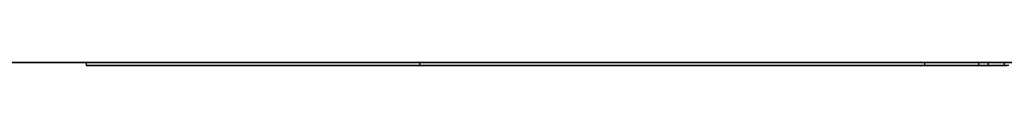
# Model space of a CAD drawing. Extents: x -3.09 to 3.09, y 0 to 2.31.
# Tile 165 of 177: x -1.173576 to -1.1374206, y 2.2349 to 2.235. Entities that reach past the tile are written whole.
import ezdxf

# ---------------------------------------------------------------- set-up
doc = ezdxf.new("R2010")
doc.units = 0
doc.layers.get('0').update_dxf_attribs({"linetype": 'CONTINUOUS'})

# ---------------------------------------------------------------- blocks, each defined once
blk = doc.blocks.new('*U1')
at = {"extrusion": (0, 1, 0)}
for p, q in [((3.018, 2.235, -0.83), (-3.018, 2.235, -0.83)), ((-3.018, 2.235, 0.83), (3.018, 2.235, 0.83)), ((-1.158895, 2.235, -0.001502), (-1.171135, 2.235, -0.001502)), ((-1.171135, 2.235, -0.001502), (-1.171135, 2.235, -0.091502)), ((-1.171135, 2.235, -0.091502), (-1.138008, 2.235, -0.091502)), ((-1.171135, 2.2349, -0.001502), (-1.158895, 2.2349, -0.001502)), ((-1.171135, 2.2349, -0.091502), (-1.171135, 2.2349, -0.001502)), ((-1.138008, 2.2349, -0.091502), (-1.171135, 2.2349, -0.091502)), ((-1.158895, 2.235, -0.039393), (-1.158895, 2.235, -0.001502)), ((-1.140353, 2.235, -0.039393), (-1.158895, 2.235, -0.039393)), ((-1.158895, 2.235, -0.05024), (-1.138374, 2.235, -0.05024)), ((-1.137421, 2.235, -0.080436), (-1.158895, 2.235, -0.080436)), ((-1.158895, 2.235, -0.080436), (-1.158895, 2.235, -0.05024)), ((-1.158895, 2.2349, -0.001502), (-1.158895, 2.2349, -0.039393)), ((-1.158895, 2.2349, -0.039393), (-1.140353, 2.2349, -0.039393)), ((-1.158895, 2.2349, -0.05024), (-1.138374, 2.2349, -0.05024)), ((-1.158895, 2.2349, -0.080436), (-1.158895, 2.2349, -0.05024)), ((-1.137421, 2.2349, -0.080436), (-1.158895, 2.2349, -0.080436))]:
    blk.add_line(p, q, dxfattribs=at)
for p, q in [((3.018, 2.235, -0.83), (-3.018, 2.235, -0.83)), ((-1.171135, 2.235, -0.091502), (-1.138008, 2.235, -0.091502)), ((-1.171135, 2.235, -0.091502), (-1.171135, 2.2349, -0.091502)), ((-1.138008, 2.2349, -0.091502), (-1.171135, 2.2349, -0.091502)), ((-1.158895, 2.235, -0.05024), (-1.138374, 2.235, -0.05024)), ((-1.158895, 2.235, -0.05024), (-1.158895, 2.2349, -0.05024)), ((-1.158895, 2.2349, -0.05024), (-1.138374, 2.2349, -0.05024)), ((-1.140353, 2.235, -0.039393), (-1.140353, 2.2349, -0.039393)), ((-1.138374, 2.235, -0.05024), (-1.138374, 2.2349, -0.05024)), ((-1.138374, 2.235, -0.05024), (-1.138374, 2.2349, -0.05024)), ((-1.138008, 2.235, -0.091502), (-1.138008, 2.2349, -0.091502)), ((-1.138008, 2.235, -0.091502), (-1.138008, 2.2349, -0.091502)), ((-1.137421, 2.235, -0.080436), (-1.137421, 2.2349, -0.080436))]:
    blk.add_line(p, q)
at = {"extrusion": (0, 0, -1)}
for p, q in [((-3.018, 2.235, 0.83), (3.018, 2.235, 0.83)), ((-1.158895, 2.235, -0.001502), (-1.171135, 2.235, -0.001502)), ((-1.171135, 2.235, -0.001502), (-1.171135, 2.2349, -0.001502)), ((-1.171135, 2.2349, -0.001502), (-1.158895, 2.2349, -0.001502)), ((-1.140353, 2.235, -0.039393), (-1.158895, 2.235, -0.039393)), ((-1.158895, 2.235, -0.039393), (-1.158895, 2.2349, -0.039393)), ((-1.137421, 2.235, -0.080436), (-1.158895, 2.235, -0.080436)), ((-1.158895, 2.235, -0.080436), (-1.158895, 2.2349, -0.080436)), ((-1.158895, 2.235, -0.001502), (-1.158895, 2.2349, -0.001502)), ((-1.158895, 2.2349, -0.039393), (-1.140353, 2.2349, -0.039393)), ((-1.137421, 2.2349, -0.080436), (-1.158895, 2.2349, -0.080436)), ((-1.140353, 2.235, -0.039393), (-1.140353, 2.2349, -0.039393)), ((-1.137421, 2.235, -0.080436), (-1.137421, 2.2349, -0.080436))]:
    blk.add_line(p, q, dxfattribs=at)
at = {"extrusion": (1, 0, 0)}
for p, q in [((-1.171135, 2.235, -0.001502), (-1.171135, 2.235, -0.091502)), ((-1.171135, 2.235, -0.001502), (-1.171135, 2.2349, -0.001502)), ((-1.171135, 2.235, -0.091502), (-1.171135, 2.2349, -0.091502)), ((-1.171135, 2.2349, -0.091502), (-1.171135, 2.2349, -0.001502))]:
    blk.add_line(p, q, dxfattribs=at)
at = {"extrusion": (-1, 0, 0)}
for p, q in [((-1.158895, 2.235, -0.080436), (-1.158895, 2.235, -0.05024)), ((-1.158895, 2.235, -0.080436), (-1.158895, 2.2349, -0.080436)), ((-1.158895, 2.235, -0.05024), (-1.158895, 2.2349, -0.05024)), ((-1.158895, 2.235, -0.039393), (-1.158895, 2.235, -0.001502)), ((-1.158895, 2.235, -0.039393), (-1.158895, 2.2349, -0.039393)), ((-1.158895, 2.235, -0.001502), (-1.158895, 2.2349, -0.001502)), ((-1.158895, 2.2349, -0.080436), (-1.158895, 2.2349, -0.05024)), ((-1.158895, 2.2349, -0.001502), (-1.158895, 2.2349, -0.039393))]:
    blk.add_line(p, q, dxfattribs=at)
for points in [[(-1.13734, 2.235, -0.039414), (-1.13753, 2.235, -0.039411), (-1.13772, 2.235, -0.039409), (-1.13792, 2.235, -0.039407), (-1.13812, 2.235, -0.039405), (-1.13831, 2.235, -0.039403), (-1.13851, 2.235, -0.039401), (-1.13871, 2.235, -0.039399), (-1.13891, 2.235, -0.039398), (-1.13911, 2.235, -0.039397), (-1.13932, 2.235, -0.039396), (-1.13952, 2.235, -0.039395), (-1.13973, 2.235, -0.039394), (-1.13993, 2.235, -0.039394), (-1.14014, 2.235, -0.039393), (-1.14035, 2.235, -0.039393)], [(-1.13734, 2.235, -0.039414), (-1.13753, 2.235, -0.039411), (-1.13772, 2.235, -0.039409), (-1.13792, 2.235, -0.039407), (-1.13812, 2.235, -0.039405), (-1.13831, 2.235, -0.039403), (-1.13851, 2.235, -0.039401), (-1.13871, 2.235, -0.039399), (-1.13891, 2.235, -0.039398), (-1.13911, 2.235, -0.039397), (-1.13932, 2.235, -0.039396), (-1.13952, 2.235, -0.039395), (-1.13973, 2.235, -0.039394), (-1.13993, 2.235, -0.039394), (-1.14014, 2.235, -0.039393), (-1.14035, 2.235, -0.039393)], [(-1.14035, 2.2349, -0.039393), (-1.14004, 2.2349, -0.039393), (-1.13973, 2.2349, -0.039394), (-1.13942, 2.2349, -0.039395), (-1.13911, 2.2349, -0.039397), (-1.13881, 2.2349, -0.039399), (-1.13851, 2.2349, -0.039401), (-1.13821, 2.2349, -0.039404), (-1.13791, 2.2349, -0.039407), (-1.13762, 2.2349, -0.03941), (-1.13733, 2.2349, -0.039414)], [(-1.14035, 2.2349, -0.039393), (-1.14004, 2.2349, -0.039393), (-1.13973, 2.2349, -0.039394), (-1.13942, 2.2349, -0.039395), (-1.13911, 2.2349, -0.039397), (-1.13881, 2.2349, -0.039399), (-1.13851, 2.2349, -0.039401), (-1.13821, 2.2349, -0.039404), (-1.13791, 2.2349, -0.039407), (-1.13762, 2.2349, -0.03941), (-1.13733, 2.2349, -0.039414)], [(-1.13837, 2.235, -0.05024), (-1.13815, 2.235, -0.050241), (-1.13793, 2.235, -0.050242), (-1.13771, 2.235, -0.050244), (-1.13749, 2.235, -0.050246), (-1.13727, 2.235, -0.05025)], [(-1.13837, 2.235, -0.05024), (-1.13815, 2.235, -0.050241), (-1.13793, 2.235, -0.050242), (-1.13771, 2.235, -0.050244), (-1.13749, 2.235, -0.050246), (-1.13727, 2.235, -0.05025)], [(-1.13837, 2.2349, -0.05024), (-1.13804, 2.2349, -0.050241), (-1.13771, 2.2349, -0.050244), (-1.13738, 2.2349, -0.050248)], [(-1.13837, 2.2349, -0.05024), (-1.13804, 2.2349, -0.050241), (-1.13771, 2.2349, -0.050244), (-1.13738, 2.2349, -0.050248)], [(-1.13801, 2.235, -0.091502), (-1.13784, 2.235, -0.091502), (-1.13767, 2.235, -0.091502), (-1.1375, 2.235, -0.091502), (-1.13734, 2.235, -0.091501)], [(-1.13801, 2.235, -0.091502), (-1.13784, 2.235, -0.091502), (-1.13767, 2.235, -0.091502), (-1.1375, 2.235, -0.091502), (-1.13734, 2.235, -0.091501)], [(-1.13725, 2.2349, -0.091501), (-1.1375, 2.2349, -0.091502), (-1.13775, 2.2349, -0.091502), (-1.13801, 2.2349, -0.091502)], [(-1.13725, 2.2349, -0.091501), (-1.1375, 2.2349, -0.091502), (-1.13775, 2.2349, -0.091502), (-1.13801, 2.2349, -0.091502)]]:
    blk.add_polyline3d(points)

msp = doc.modelspace()

# ---------------------------------------------------------------- block references
msp.add_blockref('*U1', (0, 0))

doc.saveas('drawing.dxf')
